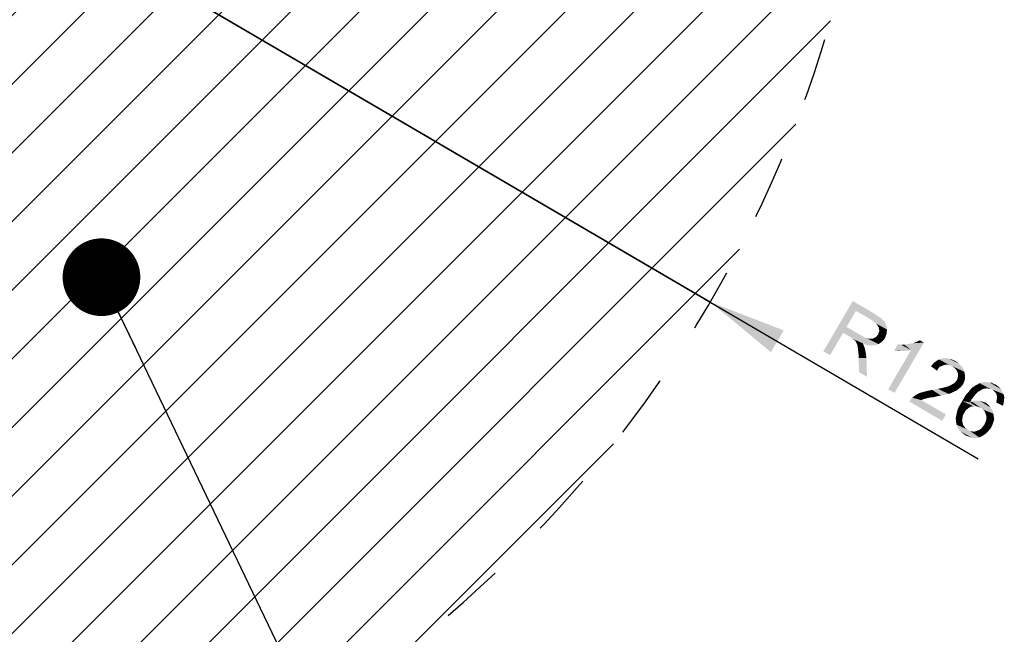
# Paper-space layout '61767N-2-A-2_1_1' of a CAD drawing. Header units: millimetres. Extents: x 0 to 594, y 1 to 420.
# Tile 210 of 222: x 483 to 534, y 232 to 264. Entities that reach past the tile are written whole.
import ezdxf

# ---------------------------------------------------------------- set-up
doc = ezdxf.new("R2010")
doc.units = ezdxf.units.MM
doc.header["$LTSCALE"] = 32.67
doc.linetypes.add('DOT', pattern=[0.2, 0.1, -0.1])
doc.layers.get('0').update_dxf_attribs({"linetype": 'CONTINUOUS'})
for name, color, linetype in [('61767N-2-A-2_DXF_DIMENSION', 7, 'CONTINUOUS'), ('61767N-2-A-2_DXF_HATCHING', 7, 'CONTINUOUS'), ('61767N-2-A-2_DXF_TEXT', 7, 'CONTINUOUS'), ('DETAIL', 7, 'CONTINUOUS')]:
    doc.layers.add(name, color=color, linetype=linetype)
doc.styles.get("Standard").update_dxf_attribs({"font": 'arial.ttf'})
doc.dimstyles.new('DIMSTYLE_6', dxfattribs={"dimtxt": 3, "dimasz": 4, "dimexe": 0.18, "dimexo": 0.0625, "dimgap": 0.09, "dimtad": 1, "dimlfac": 2, "dimdsep": 46, "dimtxsty": 'Standard', "dimblk": '_FILLED', "dimblk1": '_FILLED', "dimblk2": '_FILLED', "dimcen": 0.09, "dimadec": 0, "dimazin": 0, "dimtp": 0.5, "dimtm": 0.5, "dimtfac": 1, "dimtofl": 0, "dimtmove": 0, "dimatfit": 3, "dimldrblk": '_FILLED', "dimfxl": 0, "dimtolj": 1, "dimarcsym": 0})
doc.dimstyles.get("Standard").update_dxf_attribs({"dimtxt": 3, "dimasz": 4, "dimexe": 0.18, "dimexo": 0.0625, "dimgap": 0.09, "dimtad": 1, "dimdsep": 46, "dimtxsty": 'Standard', "dimblk": '_FILLED', "dimblk1": '_FILLED', "dimblk2": '_FILLED', "dimcen": 0.09, "dimadec": 0, "dimazin": 0, "dimtol": 1, "dimtp": 0.01, "dimtm": 0.01, "dimtfac": 1, "dimtofl": 0, "dimtmove": 0, "dimatfit": 3, "dimldrblk": '_FILLED', "dimfxl": 0, "dimtolj": 1, "dimarcsym": 0})

# ---------------------------------------------------------------- blocks, each defined once
blk = doc.blocks.new('_FILLED')
at = {"color": 0, "linetype": 'ByBlock'}
blk.add_solid([(0, 0), (-1, 0.1625), (-1, -0.1625)], dxfattribs=at)
blk = doc.blocks.new('*D13')
at = {"layer": '61767N-2-A-2_DXF_DIMENSION', "color": 2, "linetype": 'Continuous'}
for p, q in [((518.98, 249.061), (464.592, 280.857)), ((464.592, 280.857), (532.783, 240.992)), ((518.98, 249.061), (518.98, 249.061))]:
    blk.add_line(p, q, dxfattribs=at)
at = {"layer": '61767N-2-A-2_DXF_DIMENSION', "color": 2, "linetype": 'Continuous', "xscale": 4, "yscale": 4, "zscale": 4, "rotation": 149.6879128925}
blk.add_blockref('_FILLED', (518.98, 249.061), dxfattribs=at)

psp = doc.layouts.new('61767N-2-A-2_1_1')

# ---------------------------------------------------------------- hatches: boundary and pattern name
at = {"layer": '61767N-2-A-2_DXF_HATCHING', "linetype": 'Continuous'}
h = psp.add_hatch(dxfattribs=at)
h.set_pattern_fill('XSEC0001', color=2, scale=2.5, angle=45, style=0, pattern_type=0)
h.set_pattern_definition([(45, (0, 0), (-1.767767, 1.767767), [])])
edge = h.paths.add_edge_path()
edge.add_line((463.3425, 279.3573), (463.3425, 217.8697))
edge.add_arc((464.5925, 280.8573), 63, 268.863104, 473.556464)
edge.add_line((439.4144, 338.6073), (442.0925, 338.6073))
edge.add_line((453.9824, 338.6073), (442.0925, 338.6073))
edge.add_arc((453.9824, 336.1073), 2.5, 16.69924, 90)
edge.add_line((462.2882, 317.1218), (456.377, 336.8257))
edge.add_arc((438.3425, 309.9381), 25, 0, 16.69924)
edge.add_line((463.3425, 283.3573), (463.3425, 309.9381))
edge.add_line((463.3425, 283.3573), (463.3425, 282.8573))
edge.add_arc((463.8425, 282.8573), 0.5, 180, 270)
edge.add_line((463.8425, 282.3573), (464.5925, 282.3573))
edge.add_arc((464.5925, 280.8573), 1.5, 270, 450)
edge.add_line((464.5925, 279.3573), (463.3425, 279.3573))

# ---------------------------------------------------------------- linework, layer by layer
at = {"layer": '61767N-2-A-2_DXF_DIMENSION', "color": 2, "linetype": 'Continuous'}
for points in [[(526.4832, 248.6066), (524.8032, 246.5256), (526.3173, 249.1155)], [(526.3173, 249.1155), (527.4492, 248.4537), (526.4832, 248.6066)], [(526.4832, 248.6066), (526.0009, 247.7817), (524.8032, 246.5256)], [(527.2889, 248.1356), (526.4832, 248.6066), (528.0708, 247.7557)], [(528.0389, 247.8773), (528.0708, 247.7557), (526.4832, 248.6066)], [(527.9958, 247.9797), (528.0389, 247.8773), (526.4832, 248.6066)], [(527.9415, 248.063), (527.9958, 247.9797), (526.4832, 248.6066)], [(527.8568, 248.1382), (527.9415, 248.063), (526.4832, 248.6066)], [(527.7449, 248.2551), (527.8568, 248.1382), (526.4832, 248.6066)], [(527.6106, 248.3336), (527.7449, 248.2551), (526.4832, 248.6066)], [(527.4492, 248.4537), (527.6106, 248.3336), (526.4832, 248.6066)], [(527.412, 248.0379), (527.2889, 248.1356), (528.0708, 247.7557)], [(527.412, 248.0379), (528.0708, 247.7557), (528.0834, 247.6453)], [(528.0834, 247.6453), (527.5159, 247.9514), (527.412, 248.0379)], [(526.0009, 247.7817), (525.8215, 247.4748), (524.8032, 246.5256)], [(524.8032, 246.5256), (525.8215, 247.4748), (525.1485, 246.3237)], [(526.0009, 247.7817), (526.7299, 247.3555), (525.8215, 247.4748)], [(526.2051, 247.2504), (525.8215, 247.4748), (526.8415, 246.9299)], [(527.0253, 246.8482), (526.8415, 246.9299), (525.8215, 247.4748)], [(527.1933, 246.8272), (527.0253, 246.8482), (525.8215, 247.4748)], [(527.3724, 246.8254), (527.1933, 246.8272), (525.8215, 247.4748)], [(527.5132, 246.8461), (527.3724, 246.8254), (525.8215, 247.4748)], [(526.9409, 247.2321), (527.5132, 246.8461), (525.8215, 247.4748)], [(526.845, 247.2882), (526.9409, 247.2321), (525.8215, 247.4748)], [(526.7299, 247.3555), (526.845, 247.2882), (525.8215, 247.4748)], [(527.5894, 247.857), (527.5159, 247.9514), (528.0834, 247.6453)], [(527.6437, 247.7737), (527.5894, 247.857), (528.0834, 247.6453)], [(527.9742, 247.1944), (527.6177, 247.3771), (527.6546, 247.4842)], [(527.6437, 247.7737), (528.0834, 247.6453), (528.0657, 247.527)], [(528.0657, 247.527), (527.6756, 247.6521), (527.6437, 247.7737)], [(528.0111, 247.3015), (527.6546, 247.4842), (527.6803, 247.5721)], [(527.6546, 247.4842), (528.0111, 247.3015), (527.9742, 247.1944)], [(527.6756, 247.6521), (528.0657, 247.527), (528.0592, 247.4278)], [(528.0592, 247.4278), (527.6803, 247.5721), (527.6756, 247.6521)], [(527.6803, 247.5721), (528.0592, 247.4278), (528.0111, 247.3015)], [(526.2515, 247.1976), (526.2051, 247.2504), (526.8415, 246.9299)], [(526.309, 247.164), (526.2515, 247.1976), (526.8415, 246.9299)], [(526.3474, 247.1415), (526.309, 247.164), (526.8415, 246.9299)], [(526.3858, 247.1191), (526.3474, 247.1415), (526.8415, 246.9299)], [(526.4513, 247.0551), (526.3858, 247.1191), (526.8415, 246.9299)], [(526.4513, 247.0551), (526.8415, 246.9299), (526.8925, 246.7971)], [(526.8925, 246.7971), (526.5056, 246.9718), (526.4513, 247.0551)], [(526.5215, 246.911), (526.5056, 246.9718), (526.8925, 246.7971)], [(526.9409, 247.2321), (527.0289, 247.2065), (527.646, 246.8971)], [(526.9409, 247.2321), (527.646, 246.8971), (527.5132, 246.8461)], [(527.0289, 247.2065), (527.1168, 247.1808), (527.646, 246.8971)], [(527.646, 246.8971), (527.1168, 247.1808), (527.1856, 247.1663)], [(527.1856, 247.1663), (527.2656, 247.171), (527.7709, 246.9786)], [(527.1856, 247.1663), (527.7709, 246.9786), (527.646, 246.8971)], [(527.2656, 247.171), (527.3456, 247.1758), (527.7709, 246.9786)], [(527.7709, 246.9786), (527.3456, 247.1758), (527.4176, 247.2109)], [(527.4176, 247.2109), (527.4592, 247.238), (527.8765, 247.0713)], [(527.4176, 247.2109), (527.8765, 247.0713), (527.7709, 246.9786)], [(527.8765, 247.0713), (527.4592, 247.238), (527.5312, 247.2732)], [(527.5312, 247.2732), (527.5649, 247.3307), (527.9742, 247.1944)], [(527.5312, 247.2732), (527.9742, 247.1944), (527.8765, 247.0713)], [(527.5649, 247.3307), (527.6177, 247.3771), (527.9742, 247.1944)], [(528.1413, 244.574), (529.319, 246.5884), (529.9816, 246.9732)], [(528.1413, 244.574), (529.9816, 246.9732), (528.4675, 244.3834)], [(528.9689, 246.8702), (529.1097, 246.8909), (529.9816, 246.9732)], [(529.319, 246.5884), (528.9689, 246.8702), (529.9816, 246.9732)], [(529.1097, 246.8909), (529.2809, 246.9195), (529.9816, 246.9732)], [(529.2809, 246.9195), (529.4217, 246.9402), (529.9816, 246.9732)], [(529.4217, 246.9402), (529.5545, 246.9912), (529.9816, 246.9732)], [(529.5545, 246.9912), (529.6569, 247.0343), (529.9816, 246.9732)], [(529.9816, 246.9732), (529.6569, 247.0343), (529.7706, 247.0966)], [(526.5215, 246.911), (526.8925, 246.7971), (526.9436, 246.6643)], [(526.9436, 246.6643), (526.5567, 246.839), (526.5215, 246.911)], [(526.5726, 246.7782), (526.5567, 246.839), (526.9436, 246.6643)], [(526.5773, 246.6982), (526.5726, 246.7782), (526.9436, 246.6643)], [(526.5773, 246.6982), (526.9436, 246.6643), (526.9882, 246.4323)], [(526.9882, 246.4323), (526.59, 246.5878), (526.5773, 246.6982)], [(526.6027, 246.4775), (526.59, 246.5878), (526.9882, 246.4323)], [(526.6027, 246.4775), (526.9882, 246.4323), (527.0215, 246.1811)], [(527.0215, 246.1811), (526.6234, 246.3367), (526.6027, 246.4775)], [(529.1174, 246.5518), (528.4616, 246.5748), (528.641, 246.8818)], [(528.8774, 246.5376), (528.6487, 246.5426), (528.4616, 246.5748)], [(529.1174, 246.5518), (528.8774, 246.5376), (528.4616, 246.5748)], [(528.641, 246.8818), (528.7898, 246.872), (529.319, 246.5884)], [(528.641, 246.8818), (529.319, 246.5884), (529.1174, 246.5518)], [(529.319, 246.5884), (528.7898, 246.872), (528.9689, 246.8702)], [(526.6136, 246.1879), (526.6234, 246.3367), (527.0215, 246.1811)], [(526.6449, 245.4489), (526.6136, 246.1879), (527.0215, 246.1811)], [(526.6449, 245.4489), (527.0215, 246.1811), (527.0478, 245.2134)], [(530.8986, 245.7679), (530.4588, 245.8963), (530.6061, 246.0161)], [(531.2218, 245.8363), (530.6061, 246.0161), (530.7613, 246.1055)], [(531.0922, 245.8349), (531.001, 245.811), (530.6061, 246.0161)], [(531.2218, 245.8363), (531.0922, 245.8349), (530.6061, 246.0161)], [(530.6061, 246.0161), (531.001, 245.811), (530.8986, 245.7679)], [(532.0644, 245.4724), (530.7613, 246.1055), (530.9246, 246.1645)], [(531.4552, 245.7513), (531.3289, 245.7994), (530.7613, 246.1055)], [(532.0644, 245.4724), (531.4552, 245.7513), (530.7613, 246.1055)], [(530.7613, 246.1055), (531.3289, 245.7994), (531.2218, 245.8363)], [(532.0054, 245.6356), (530.9246, 246.1645), (531.0845, 246.174)], [(530.9246, 246.1645), (532.0054, 245.6356), (532.0644, 245.4724)], [(531.9047, 245.7717), (531.0845, 246.174), (531.2525, 246.153)], [(531.0845, 246.174), (531.9047, 245.7717), (532.0054, 245.6356)], [(531.7737, 245.8998), (531.2525, 246.153), (531.4284, 246.1017)], [(531.2525, 246.153), (531.7737, 245.8998), (531.9047, 245.7717)], [(531.4284, 246.1017), (531.6122, 246.0199), (531.7737, 245.8998)], [(530.7209, 245.6401), (530.3499, 245.754), (530.4588, 245.8963)], [(530.3499, 245.754), (530.7209, 245.6401), (530.6536, 245.525)], [(530.8986, 245.7679), (530.7962, 245.7248), (530.4588, 245.8963)], [(530.4588, 245.8963), (530.7962, 245.7248), (530.7209, 245.6401)], [(531.5399, 245.6761), (531.4552, 245.7513), (532.0644, 245.4724)], [(531.6246, 245.6008), (531.5399, 245.6761), (532.0644, 245.4724)], [(531.6246, 245.6008), (532.0644, 245.4724), (532.093, 245.3012)], [(532.093, 245.3012), (531.6789, 245.5176), (531.6246, 245.6008)], [(531.722, 245.4152), (531.6789, 245.5176), (532.093, 245.3012)], [(531.8941, 244.6968), (531.5376, 244.8795), (531.6016, 244.945)], [(531.9918, 244.8199), (531.6016, 244.945), (531.6769, 245.0297)], [(531.6016, 244.945), (531.9918, 244.8199), (531.8941, 244.6968)], [(531.6769, 245.0297), (531.7138, 245.1368), (532.0623, 244.9845)], [(531.6769, 245.0297), (532.0623, 244.9845), (531.9918, 244.8199)], [(532.0623, 244.9845), (531.7138, 245.1368), (531.7395, 245.2248)], [(531.722, 245.4152), (532.093, 245.3012), (532.1025, 245.1413)], [(532.1025, 245.1413), (531.7459, 245.324), (531.722, 245.4152)], [(531.7395, 245.2248), (531.7459, 245.324), (532.1025, 245.1413)], [(531.7395, 245.2248), (532.1025, 245.1413), (532.0623, 244.9845)], [(533.508, 244.5513), (532.8524, 244.883), (532.9549, 244.9261)], [(534.0708, 244.3252), (532.9549, 244.9261), (533.0652, 244.9388)], [(533.508, 244.5513), (532.9549, 244.9261), (534.0708, 244.3252)], [(534.0197, 244.458), (533.0652, 244.9388), (533.1756, 244.9515)], [(533.0652, 244.9388), (534.0197, 244.458), (534.0708, 244.3252)], [(533.1756, 244.9515), (533.2748, 244.945), (533.9383, 244.5828)], [(533.1756, 244.9515), (533.9383, 244.5828), (534.0197, 244.458)], [(533.9383, 244.5828), (533.2748, 244.945), (533.3627, 244.9193)], [(533.577, 244.8455), (533.8264, 244.6997), (533.3627, 244.9193)], [(533.577, 244.8455), (533.3627, 244.9193), (533.4811, 244.9016)], [(533.3627, 244.9193), (533.8264, 244.6997), (533.9383, 244.5828)], [(530.2844, 244.1449), (529.7823, 244.3869), (529.9039, 244.4188)], [(530.4444, 244.1543), (529.9039, 244.4188), (530.0559, 244.4586)], [(529.9039, 244.4188), (530.4444, 244.1543), (530.2844, 244.1449)], [(530.6268, 244.2021), (530.0559, 244.4586), (530.2383, 244.5064)], [(530.0559, 244.4586), (530.6268, 244.2021), (530.4444, 244.1543)], [(530.8587, 244.2467), (530.2383, 244.5064), (530.4095, 244.5351)], [(530.2383, 244.5064), (530.8587, 244.2467), (530.6268, 244.2021)], [(531.0603, 244.2833), (530.4095, 244.5351), (530.5807, 244.5637)], [(530.4095, 244.5351), (531.0603, 244.2833), (530.8587, 244.2467)], [(530.5807, 244.5637), (530.7023, 244.5956), (531.2427, 244.3311)], [(530.5807, 244.5637), (531.2427, 244.3311), (531.0603, 244.2833)], [(531.2427, 244.3311), (530.7023, 244.5956), (530.8431, 244.6162)], [(531.3643, 244.363), (530.8431, 244.6162), (530.9647, 244.6481)], [(530.8431, 244.6162), (531.3643, 244.363), (531.2427, 244.3311)], [(531.4779, 244.4253), (530.9647, 244.6481), (531.0559, 244.672)], [(530.9647, 244.6481), (531.4779, 244.4253), (531.3643, 244.363)], [(531.0559, 244.672), (531.1471, 244.6959), (531.5804, 244.4683)], [(531.0559, 244.672), (531.5804, 244.4683), (531.4779, 244.4253)], [(531.5804, 244.4683), (531.1471, 244.6959), (531.2383, 244.7198)], [(531.6828, 244.5114), (531.2383, 244.7198), (531.3103, 244.7549)], [(531.2383, 244.7198), (531.6828, 244.5114), (531.5804, 244.4683)], [(531.7468, 244.577), (531.3103, 244.7549), (531.4239, 244.8172)], [(531.3103, 244.7549), (531.7468, 244.577), (531.6828, 244.5114)], [(531.4239, 244.8172), (531.5376, 244.8795), (531.8941, 244.6968)], [(531.4239, 244.8172), (531.8941, 244.6968), (531.7468, 244.577)], [(532.5591, 244.2051), (532.1577, 244.311), (532.2858, 244.4421)], [(532.668, 244.3473), (532.2858, 244.4421), (532.3835, 244.5651)], [(532.2858, 244.4421), (532.668, 244.3473), (532.5591, 244.2051)], [(532.7736, 244.44), (532.3835, 244.5651), (532.5003, 244.677)], [(532.3835, 244.5651), (532.7736, 244.44), (532.668, 244.3473)], [(532.9705, 244.5566), (532.5003, 244.677), (532.6252, 244.7585)], [(532.9705, 244.5566), (532.8873, 244.5023), (532.5003, 244.677)], [(532.5003, 244.677), (532.8873, 244.5023), (532.7736, 244.44)], [(533.0729, 244.5997), (532.6252, 244.7585), (532.7388, 244.8207)], [(532.6252, 244.7585), (533.0729, 244.5997), (532.9705, 244.5566)], [(533.3512, 244.5914), (532.7388, 244.8207), (532.8524, 244.883)], [(533.2633, 244.6171), (533.1833, 244.6124), (532.7388, 244.8207)], [(533.3512, 244.5914), (533.2633, 244.6171), (532.7388, 244.8207)], [(532.7388, 244.8207), (533.1833, 244.6124), (533.0729, 244.5997)], [(533.508, 244.5513), (533.42, 244.5769), (532.8524, 244.883)], [(532.8524, 244.883), (533.42, 244.5769), (533.3512, 244.5914)], [(533.508, 244.5513), (534.0708, 244.3252), (534.1219, 244.1924)], [(534.1219, 244.1924), (533.5927, 244.476), (533.508, 244.5513)], [(533.577, 244.8455), (533.6842, 244.8086), (533.8264, 244.6997)], [(533.6582, 244.412), (533.5927, 244.476), (534.1219, 244.1924)], [(533.7125, 244.3287), (533.6582, 244.412), (534.1219, 244.1924)], [(529.2349, 243.9347), (529.3021, 244.0498), (531.1137, 243.2739)], [(529.2349, 243.9347), (531.1137, 243.2739), (530.9231, 242.9478)], [(529.3021, 244.0498), (529.3774, 244.1345), (531.1137, 243.2739)], [(529.95, 244.0572), (529.3774, 244.1345), (529.5663, 244.2815)], [(529.8476, 244.0141), (531.1137, 243.2739), (529.3774, 244.1345)], [(529.95, 244.0572), (529.8476, 244.0141), (529.3774, 244.1345)], [(530.1628, 244.113), (529.5663, 244.2815), (529.7823, 244.3869)], [(530.1628, 244.113), (530.0716, 244.0891), (529.5663, 244.2815)], [(529.5663, 244.2815), (530.0716, 244.0891), (529.95, 244.0572)], [(529.7823, 244.3869), (530.2844, 244.1449), (530.1628, 244.113)], [(532.4354, 243.6853), (531.8548, 243.7931), (531.9558, 243.9657)], [(532.3492, 243.8902), (531.9558, 243.9657), (532.0567, 244.1384)], [(532.6753, 243.6995), (532.565, 243.6868), (531.9558, 243.9657)], [(532.3492, 243.8902), (532.6753, 243.6995), (531.9558, 243.9657)], [(531.9558, 243.9657), (532.565, 243.6868), (532.4354, 243.6853)], [(532.4502, 244.0628), (532.0567, 244.1384), (532.1577, 244.311)], [(532.0567, 244.1384), (532.4502, 244.0628), (532.3492, 243.8902)], [(532.1577, 244.311), (532.5591, 244.2051), (532.4502, 244.0628)], [(532.9088, 243.6145), (532.3492, 243.8902), (532.4516, 243.9332)], [(533.5563, 243.3131), (532.4516, 243.9332), (532.554, 243.9763)], [(532.9088, 243.6145), (532.4516, 243.9332), (533.5563, 243.3131)], [(533.5085, 243.4955), (532.554, 243.9763), (532.6644, 243.989)], [(532.554, 243.9763), (533.5085, 243.4955), (533.5563, 243.3131)], [(532.6644, 243.989), (532.7636, 243.9825), (533.4079, 243.6316)], [(532.6644, 243.989), (533.4079, 243.6316), (533.5085, 243.4955)], [(533.4079, 243.6316), (532.7636, 243.9825), (532.8628, 243.976)], [(532.8628, 243.976), (532.9699, 243.9391), (533.3072, 243.7677)], [(532.8628, 243.976), (533.3072, 243.7677), (533.4079, 243.6316)], [(533.3072, 243.7677), (532.9699, 243.9391), (533.0579, 243.9135)], [(533.0579, 243.9135), (533.165, 243.8766), (533.3072, 243.7677)], [(533.7125, 244.3287), (534.1219, 244.1924), (534.1121, 244.0436)], [(534.1121, 244.0436), (533.7364, 244.2375), (533.7125, 244.3287)], [(534.051, 243.719), (533.7137, 243.8904), (533.7202, 243.9896)], [(534.0912, 243.8757), (533.7202, 243.9896), (533.7458, 244.0776)], [(533.7202, 243.9896), (534.0912, 243.8757), (534.051, 243.719)], [(533.7411, 244.1575), (533.7364, 244.2375), (534.1121, 244.0436)], [(533.7458, 244.0776), (533.7411, 244.1575), (534.1121, 244.0436)], [(533.7458, 244.0776), (534.1121, 244.0436), (534.0912, 243.8757)], [(532.0319, 243.3034), (531.6769, 243.3565), (531.7058, 243.4941)], [(532.0768, 243.3801), (531.7058, 243.4941), (531.7651, 243.6396)], [(531.7058, 243.4941), (532.0768, 243.3801), (532.0319, 243.3034)], [(532.2385, 243.5687), (531.7651, 243.6396), (531.8548, 243.7931)], [(532.2385, 243.5687), (532.1441, 243.4952), (531.7651, 243.6396)], [(531.7651, 243.6396), (532.1441, 243.4952), (532.0768, 243.3801)], [(532.4354, 243.6853), (532.333, 243.6422), (531.8548, 243.7931)], [(531.8548, 243.7931), (532.333, 243.6422), (532.2385, 243.5687)], [(532.9088, 243.6145), (532.7825, 243.6626), (532.3492, 243.8902)], [(532.3492, 243.8902), (532.7825, 243.6626), (532.6753, 243.6995)], [(533.0127, 243.528), (532.9088, 243.6145), (533.5563, 243.3131)], [(533.0974, 243.4527), (533.0127, 243.528), (533.5563, 243.3131)], [(533.0974, 243.4527), (533.5563, 243.3131), (533.585, 243.142)], [(533.585, 243.142), (533.1405, 243.3503), (533.0974, 243.4527)], [(531.9549, 243.0395), (531.619, 243.0815), (531.6479, 243.219)], [(531.9549, 243.0395), (531.9484, 242.9404), (531.619, 243.0815)], [(531.619, 243.0815), (531.9484, 242.9404), (531.9723, 242.8492)], [(531.9723, 242.8492), (531.6317, 242.9711), (531.619, 243.0815)], [(531.9723, 242.8492), (531.9882, 242.7884), (531.6317, 242.9711)], [(531.6317, 242.9711), (531.9882, 242.7884), (532.0122, 242.6972)], [(532.0122, 242.6972), (531.6444, 242.8607), (531.6317, 242.9711)], [(531.9806, 243.1275), (531.6479, 243.219), (531.6769, 243.3565)], [(531.6479, 243.219), (531.9806, 243.1275), (531.9549, 243.0395)], [(532.0319, 243.3034), (531.9871, 243.2267), (531.6769, 243.3565)], [(531.6769, 243.3565), (531.9871, 243.2267), (531.9806, 243.1275)], [(533.1836, 243.2479), (533.1405, 243.3503), (533.585, 243.142)], [(533.5206, 242.7677), (533.1496, 242.8816), (533.1977, 243.008)], [(533.1836, 243.2479), (533.585, 243.142), (533.5832, 242.9628)], [(533.5832, 242.9628), (533.1963, 243.1375), (533.1836, 243.2479)], [(533.1977, 243.008), (533.1963, 243.1375), (533.5832, 242.9628)], [(533.1977, 243.008), (533.5832, 242.9628), (533.5206, 242.7677)], [(532.0122, 242.6972), (532.0777, 242.6331), (531.6444, 242.8607)], [(531.6444, 242.8607), (532.0777, 242.6331), (532.1128, 242.5611)], [(532.1128, 242.5611), (531.6571, 242.7503), (531.6444, 242.8607)], [(532.3622, 242.4153), (532.8386, 242.0853), (531.6571, 242.7503)], [(532.2471, 242.4826), (532.3622, 242.4153), (531.6571, 242.7503)], [(532.1895, 242.5163), (532.2471, 242.4826), (531.6571, 242.7503)], [(532.1128, 242.5611), (532.1895, 242.5163), (531.6571, 242.7503)], [(531.7002, 242.6479), (531.6571, 242.7503), (532.8386, 242.0853)], [(531.7002, 242.6479), (532.8386, 242.0853), (532.717, 242.0535)], [(532.717, 242.0535), (531.7241, 242.5567), (531.7002, 242.6479)], [(531.7241, 242.5567), (532.717, 242.0535), (532.5874, 242.052)], [(532.5874, 242.052), (531.7976, 242.4622), (531.7241, 242.5567)], [(531.7976, 242.4622), (532.5874, 242.052), (532.469, 242.0697)], [(532.469, 242.0697), (531.8631, 242.3982), (531.7976, 242.4622)], [(531.8631, 242.3982), (532.469, 242.0697), (532.3619, 242.1066)], [(532.3619, 242.1066), (531.9286, 242.3342), (531.8631, 242.3982)], [(532.3622, 242.4153), (532.4805, 242.3976), (532.9522, 242.1476)], [(532.3622, 242.4153), (532.9522, 242.1476), (532.8386, 242.0853)], [(532.9522, 242.1476), (532.4805, 242.3976), (532.5797, 242.3911)], [(533.0658, 242.2099), (532.5797, 242.3911), (532.7013, 242.423)], [(532.5797, 242.3911), (533.0658, 242.2099), (532.9522, 242.1476)], [(532.7013, 242.423), (532.8037, 242.4661), (533.1603, 242.2834)], [(532.7013, 242.423), (533.1603, 242.2834), (533.0658, 242.2099)], [(533.1603, 242.2834), (532.8037, 242.4661), (532.9174, 242.5284)], [(533.2659, 242.3761), (532.9174, 242.5284), (533.0038, 242.6322)], [(532.9174, 242.5284), (533.2659, 242.3761), (533.1603, 242.2834)], [(533.3524, 242.4799), (533.0038, 242.6322), (533.1015, 242.7553)], [(533.0038, 242.6322), (533.3524, 242.4799), (533.2659, 242.3761)], [(533.4389, 242.5838), (533.1015, 242.7553), (533.1496, 242.8816)], [(533.1015, 242.7553), (533.4389, 242.5838), (533.3524, 242.4799)], [(533.1496, 242.8816), (533.5206, 242.7677), (533.4389, 242.5838)], [(532.0245, 242.2781), (531.9286, 242.3342), (532.3619, 242.1066)], [(532.0245, 242.2781), (532.3619, 242.1066), (532.2356, 242.1547)], [(532.2356, 242.1547), (532.1093, 242.2028), (532.0245, 242.2781)]]:
    psp.add_solid(points, dxfattribs=at)
at = {"layer": 'DETAIL', "color": 7, "linetype": 'DOT'}
psp.add_arc((464.5925, 280.8573), 63, 268.863104, 113.556464, dxfattribs=at)

# ---------------------------------------------------------------- dimensions: what is measured, and where the dimension line sits
at = {"layer": '61767N-2-A-2_DXF_DIMENSION', "color": 2, "linetype": 'Continuous'}
dim = psp.add_radius_dim(center=(464.5925, 280.8573), mpoint=(518.98, 249.0612), dimstyle='DIMSTYLE_6', dxfattribs=at)
dim.commit()
dim.dimension.update_dxf_attribs({"geometry": '*D13', "text_midpoint": (524.5154, 246.6938), "dimtype": 164})

# ---------------------------------------------------------------- leaders
at = {"layer": '61767N-2-A-2_DXF_TEXT', "color": 2, "linetype": 'Continuous'}
psp.add_leader([(487.6258, 250.3406), (506.601, 210.759), (511.601, 210.759)], dimstyle='Standard', override={"dimtad": 0, "dimldrblk": 'DOT'}, dxfattribs=at)

doc.saveas('drawing.dxf')
